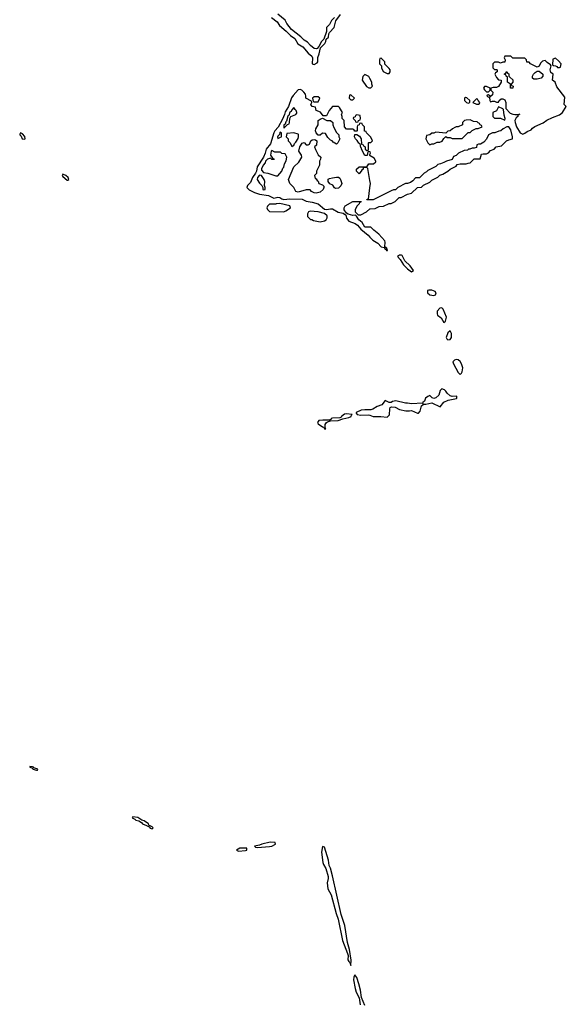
# Model space of a CAD drawing. Header units: inches. Extents: x 2769577 to 2880010, y 685631 to 825129.
# Tile 119 of 155: x 2816543 to 2821938, y 764610 to 774326. Entities that reach past the tile are written whole.
import ezdxf

# ---------------------------------------------------------------- set-up
doc = ezdxf.new("R2010")
doc.units = ezdxf.units.IN
doc.header["$MEASUREMENT"] = 0
for name, color, linetype in [('C8716', 7, 'Continuous'), ('C8717', 7, 'Continuous'), ('C8727', 7, 'Continuous')]:
    doc.layers.add(name, color=color, linetype=linetype)

msp = doc.modelspace()

# ---------------------------------------------------------------- linework, layer by layer
at = {"layer": 'C8716', "color": 4, "elevation": 4}
for points in [[(2816642, 766958), (2816642, 766950), (2816663.6, 766943.6), (2816674, 766934), (2816672, 766930), (2816710, 766921), (2816718, 766922), (2816722, 766930), (2816682, 766942), (2816678, 766950), (2816670, 766953.2)], [(2817661, 766459), (2817652, 766450), (2817678, 766438), (2817690, 766427.3), (2817719.8, 766419.8), (2817744, 766404), (2817756, 766390), (2817796, 766376), (2817822, 766362), (2817830, 766347.3), (2817850, 766341), (2817859, 766350), (2817850, 766362), (2817816.4, 766376.4), (2817813.2, 766390), (2817770, 766421.2), (2817748, 766428), (2817707.3, 766452.7)], [(2819014, 766210), (2818934, 766190), (2818910, 766179), (2818862, 766170), (2818870, 766162), (2818890, 766158), (2819010, 766168), (2819030, 766171), (2819068, 766190), (2819066, 766206)], [(2818786, 766150), (2818714, 766150), (2818682, 766130), (2818702.8, 766122.8), (2818770, 766128), (2818786, 766130)], [(2819530, 766168), (2819521.6, 766110), (2819536, 766010), (2819542, 765990), (2819565.3, 765950), (2819588.7, 765870), (2819588.8, 765850), (2819578.5, 765810), (2819583.2, 765750), (2819616.5, 765690), (2819665.5, 765505.5), (2819687.2, 765450), (2819730, 765238), (2819779.3, 765110), (2819783.8, 765090), (2819783, 765050), (2819790, 765031.3), (2819802.8, 765022.8), (2819810, 764994), (2819812.9, 765047.1), (2819798, 765150), (2819779.1, 765219.1), (2819751.5, 765388.5), (2819716.5, 765496.5), (2819630, 765879), (2819610, 765952), (2819598.4, 765978.4), (2819590, 766032.7), (2819550, 766162)]]:
    msp.add_lwpolyline(points, close=True, dxfattribs=at)
msp.add_lwpolyline([(2819950, 764599.3), (2819916.6, 764676.6), (2819906.2, 764750), (2819890, 764813.2), (2819870, 764876), (2819850, 764902), (2819841.3, 764878.7), (2819838.4, 764850), (2819852.7, 764767.3), (2819863.7, 764730), (2819893.7, 764673.7), (2819903.4, 764603.4)], dxfattribs=at)
at = {"layer": 'C8717', "color": 4, "elevation": 4}
for points in [[(2819028.8, 774348.8), (2819083.4, 774303.4), (2819107.3, 774267.3), (2819173.7, 774213.7), (2819215.6, 774170), (2819258.8, 774138.8), (2819287, 774087), (2819337.3, 774057.3), (2819390, 773996.9), (2819424.7, 773964.7), (2819433.1, 773950), (2819430.7, 773890.7), (2819450, 773884.9), (2819479.3, 773900.7), (2819486.6, 773910), (2819486, 773954), (2819499.7, 773990), (2819512.1, 774047.9), (2819555.1, 774090), (2819564, 774110), (2819567.3, 774132.7), (2819590, 774154), (2819594.2, 774185.8), (2819600.7, 774199.3), (2819645.2, 774250), (2819664.5, 774315.5), (2819710, 774378)], [(2819651, 774349), (2819621.1, 774318.9), (2819599.8, 774280.2), (2819572, 774250), (2819571.3, 774208.7), (2819545.4, 774134.6), (2819522, 774110), (2819496.9, 774063.1), (2819478, 774042), (2819470, 774037.2), (2819450, 774042.7), (2819414, 774070), (2819383.6, 774103.6), (2819350, 774123.7), (2819316.9, 774156.9), (2819224.5, 774230), (2819180.7, 774290), (2819162.9, 774322.9), (2819090, 774379.3)], [(2820000, 773746), (2819990, 773766), (2819950, 773786), (2819930, 773766), (2819924.7, 773730), (2819965.4, 773665.4), (2819990, 773654), (2820000, 773654)], [(2820000, 773176), (2819966, 773210), (2819962, 773222), (2819947.3, 773227.3), (2819946, 773270), (2819927.3, 773287.3), (2819922, 773302), (2819910, 773306), (2819898, 773302), (2819892.7, 773287.3), (2819878, 773282), (2819874, 773270), (2819874, 773230), (2819870, 773226), (2819850, 773226), (2819842, 773242), (2819830, 773246), (2819770, 773246), (2819748, 773270), (2819746, 773330), (2819726, 773350), (2819726, 773370), (2819718, 773390), (2819728, 773410), (2819700.4, 773460.4), (2819690, 773468), (2819630, 773468), (2819598, 773430), (2819570, 773378), (2819538, 773378), (2819512.5, 773412.5), (2819468, 773430), (2819462, 773462), (2819428, 773470), (2819418, 773490), (2819426, 773510), (2819422, 773522), (2819366, 773550), (2819368.7, 773570), (2819364, 773590), (2819346.6, 773610), (2819326.6, 773630), (2819310, 773638.3), (2819290, 773632.4), (2819241.1, 773578.9), (2819225.3, 773554.7), (2819195.8, 773470), (2819162.5, 773417.5), (2819156.1, 773390), (2819135.8, 773344.2), (2819094.5, 773265.5), (2819062.7, 773230), (2819051.2, 773210), (2819019.1, 773100.9), (2818974.4, 773050), (2818966.4, 773010), (2818950.2, 772970), (2818887.5, 772872.5), (2818879.8, 772830), (2818871, 772810), (2818840.2, 772770), (2818821.6, 772718.4), (2818791.7, 772690), (2818785.7, 772670), (2818806.5, 772646.5), (2818859.6, 772619.6), (2818910, 772603.8), (2818998.8, 772590), (2819050, 772563.8), (2819090, 772575.6), (2819112, 772572), (2819130, 772558), (2819150, 772550.3), (2819210, 772559.6), (2819330, 772556.5), (2819370, 772536), (2819430, 772526), (2819488.2, 772510), (2819550, 772454.9), (2819570, 772451.8), (2819610, 772460.2), (2819630, 772459.3), (2819686.2, 772426.2), (2819736.1, 772416.1), (2819759, 772401), (2819762, 772402), (2819767.8, 772367.8), (2819790, 772337.4), (2819854.3, 772314.3), (2819878.4, 772298.4), (2819910, 772258.4), (2819981.3, 772201.3), (2820000, 772180.9)], [(2820000, 773022.7), (2819990, 773026), (2819978, 773022), (2819972.7, 772987.3), (2819950, 772986), (2819918, 773050), (2819918, 773058), (2819910, 773066), (2819902, 773102), (2819890, 773106), (2819875.3, 773135.3), (2819858, 773150), (2819848, 773170), (2819850, 773194), (2819870, 773194), (2819896.9, 773176.9), (2819911.6, 773151.6), (2819918, 773098), (2819932.7, 773092.7), (2819938, 773078), (2819952.7, 773072.7), (2819954, 773050), (2819970, 773034), (2819982, 773038), (2819986, 773050), (2819986, 773110), (2819990, 773114), (2820000, 773114)], [(2820000, 772986), (2819998, 772990), (2820000, 772995)], [(2820000, 772739.6), (2819979, 772859), (2819970, 772868), (2819934, 772866), (2819932, 772850), (2819919.6, 772840.4), (2819894, 772806), (2819866, 772830), (2819866, 772850), (2819892.7, 772872.7), (2819970, 772874), (2819990, 772902), (2820000, 772902.6)], [(2820000, 772548.2), (2819968, 772548), (2819974, 772554), (2819986, 772554), (2820000, 772667.7)], [(2820000, 772279), (2819950, 772277.2), (2819923.2, 772323.2), (2819889.5, 772349.5), (2819868.7, 772388.7), (2819858, 772398), (2819830, 772395.3), (2819786, 772406), (2819770, 772415.3), (2819747, 772450), (2819746.6, 772470), (2819755.3, 772490), (2819830, 772531), (2819912.7, 772532.7), (2819910, 772526), (2819898, 772522), (2819894, 772510), (2819870, 772486), (2819854, 772450), (2819854, 772430), (2819882, 772402), (2819910, 772402), (2819966, 772430), (2820000, 772459.3)], [(2820000, 770477), (2819950, 770477), (2819911.8, 770471.8), (2819864.7, 770450), (2819863.6, 770443.6), (2819874, 770430), (2819910, 770424.9), (2819986.8, 770426.8), (2820000, 770422.3)]]:
    msp.add_lwpolyline(points, dxfattribs=at)
at = {"layer": 'C8717', "color": 4}
for points, elevation in [([(2819490, 773566), (2819450, 773566), (2819434, 773550), (2819438, 773518), (2819450, 773514), (2819490, 773514), (2819506, 773550)], 4), ([(2819810, 773586), (2819798, 773582), (2819794, 773550), (2819810, 773534), (2819830, 773534), (2819846, 773550)], 4), ([(2819250, 773458), (2819230, 773438), (2819220.7, 773419.3), (2819210, 773412.7), (2819198, 773382), (2819190, 773375.3), (2819176.9, 773323.1), (2819170, 773318), (2819163.6, 773296.4), (2819148.8, 773290), (2819150, 773254), (2819187.3, 773292.7), (2819202, 773298), (2819207.3, 773312.7), (2819208, 773352), (2819218, 773370), (2819270, 773392), (2819277.2, 773402.8), (2819279, 773410), (2819272, 773430), (2819260.2, 773440.2)], 8), ([(2819670, 773098), (2819636.4, 773116.4), (2819626, 773130), (2819610, 773138), (2819583.1, 773163.1), (2819562, 773202), (2819530, 773206), (2819510, 773186), (2819490, 773186), (2819470, 773208), (2819463.7, 773230), (2819466, 773250), (2819489.2, 773290), (2819489.2, 773330), (2819510, 773346), (2819530, 773354), (2819572.7, 773332.7), (2819611.6, 773331.6), (2819634, 773310), (2819634, 773290), (2819643.6, 773263.6), (2819670, 773214), (2819694, 773190), (2819694, 773170), (2819702, 773150), (2819682, 773110)], 4), ([(2819870, 773386), (2819858, 773382), (2819852.7, 773367.3), (2819838, 773362), (2819834, 773350), (2819852.7, 773332.7), (2819858, 773318), (2819870, 773314), (2819882, 773318), (2819887.3, 773332.7), (2819902, 773338), (2819906, 773350), (2819902, 773382)], 4), ([(2816550, 773208), (2816542.8, 773197.2), (2816544, 773190), (2816556.3, 773176.3), (2816568.5, 773150), (2816590, 773147.7), (2816598, 773150), (2816594.8, 773174.8), (2816570, 773199)], 4), ([(2819115.3, 773215.3), (2819110, 773214), (2819106.4, 773193.6), (2819090, 773178), (2819087.3, 773167.3), (2819090, 773154), (2819110, 773162), (2819126, 773170), (2819126, 773210)], 8), ([(2819250, 773208), (2819178, 773202), (2819174, 773170), (2819191.6, 773151.6), (2819194, 773130), (2819214, 773110), (2819230, 773074), (2819238, 773082), (2819250, 773084.7), (2819256, 773104), (2819270, 773118), (2819290, 773152), (2819296, 773170), (2819293.6, 773193.6), (2819290, 773198)], 8), ([(2819470, 772614.5), (2819450, 772618), (2819422, 772630), (2819408.4, 772648.4), (2819371.6, 772648.4), (2819290, 772624), (2819270, 772629), (2819248.7, 772670), (2819209, 772710), (2819195.3, 772750), (2819250, 772874), (2819299.3, 772920.7), (2819329, 772970), (2819324, 772990), (2819299.3, 773030), (2819308.2, 773070), (2819330, 773106), (2819350, 773114.8), (2819370, 773092), (2819390, 773091.3), (2819402, 773098), (2819415.3, 773130), (2819430, 773141), (2819450, 773144.7), (2819462, 773142), (2819474, 773130), (2819471.6, 773088.4), (2819454, 773070), (2819463.6, 773043.6), (2819490, 772994), (2819514, 772970), (2819511.6, 772948.4), (2819502, 772930), (2819502, 772890), (2819472, 772830), (2819471.6, 772808.4), (2819454, 772790), (2819458, 772758), (2819470, 772754), (2819478, 772738), (2819490, 772734), (2819494, 772710), (2819530, 772698), (2819544.7, 772684.7), (2819546, 772670), (2819538.8, 772650), (2819510, 772624.5)], 4), ([(2819030, 773036), (2819024, 773030), (2819018, 772990), (2819038, 772958), (2819050, 772954), (2819054, 772946), (2819030, 772948), (2819018, 772958), (2818990, 772949.2), (2818970, 772929), (2818965.1, 772914.9), (2818946.4, 772890), (2818930, 772855.3), (2818930, 772842), (2818950, 772818), (2818990.8, 772810.8), (2819070, 772786), (2819090, 772784.7), (2819128.7, 772830), (2819140.1, 772859.9), (2819148.7, 772870), (2819158, 772902), (2819174, 772934), (2819178, 772970), (2819162, 773002), (2819130, 773006), (2819118, 773018), (2819060.4, 773020.4)], 8), ([(2816970, 772802), (2816962.8, 772790), (2816970, 772778), (2817010, 772744), (2817017.2, 772742.8), (2817028, 772750), (2817022, 772770), (2816998, 772790)], 4), ([(2818910, 772793.2), (2818891, 772770), (2818887.9, 772747.9), (2818910, 772712), (2818934, 772690), (2818942, 772670), (2818942, 772650), (2818950, 772646), (2818966, 772650), (2818966, 772670), (2818958, 772690), (2818962, 772730), (2818955.3, 772750), (2818930, 772788)], 8), ([(2819660.4, 772660.4), (2819650, 772666), (2819632.5, 772692.5), (2819605.2, 772705.2), (2819589, 772729), (2819589, 772751), (2819601.2, 772758.8), (2819630, 772766), (2819670, 772771), (2819690, 772771), (2819701.4, 772761.4), (2819710.6, 772750.6), (2819722.8, 772710), (2819713.7, 772686.3), (2819690, 772662)], 4), ([(2819111.5, 772511.5), (2819074, 772510), (2819070, 772506), (2819010, 772506), (2818990, 772486), (2818982, 772470), (2818990, 772454), (2819010, 772434), (2819150, 772431.3), (2819170, 772441), (2819215.3, 772470), (2819208, 772490)], 4), ([(2819410, 772435.3), (2819394, 772430), (2819382, 772410), (2819383.6, 772383.6), (2819412.7, 772352.7), (2819427.3, 772352.7), (2819443.6, 772343.6), (2819510, 772331.3), (2819550, 772341), (2819568, 772350), (2819578, 772370), (2819578, 772390), (2819552.9, 772412.9), (2819490, 772428.7)], 4), ([(2819770, 770435.8), (2819750, 770432.8), (2819718.8, 770410), (2819717.3, 770402.7), (2819703.5, 770396.5), (2819630, 770393), (2819618, 770390), (2819616.9, 770383.1), (2819605.4, 770374.6), (2819535.1, 770375.1), (2819496, 770370), (2819483.7, 770350), (2819490, 770339.1), (2819530, 770308), (2819543.5, 770303.5), (2819550, 770287.7), (2819566, 770290), (2819558, 770298), (2819557.2, 770330), (2819570, 770352), (2819581.2, 770358.8), (2819610, 770366.8), (2819686, 770370), (2819732.9, 770387.1), (2819790, 770399.1), (2819814, 770410), (2819816.4, 770423.6), (2819826, 770430)], 4)]:
    msp.add_lwpolyline(points, close=True, dxfattribs=dict(at, elevation=elevation))
at = {"layer": 'C8727', "color": 4, "elevation": 4}
for points in [[(2820110, 773946), (2820098, 773942), (2820094, 773930), (2820094, 773890), (2820114, 773870), (2820114, 773850), (2820130, 773814), (2820170, 773794), (2820190, 773794), (2820198, 773810), (2820198, 773830), (2820190, 773846), (2820147.3, 773887.3), (2820146, 773910)], [(2821390, 773966), (2821330, 773966), (2821324.7, 773950), (2821334, 773930), (2821332.7, 773907.3), (2821310, 773906), (2821290, 773898), (2821270, 773906), (2821230, 773906), (2821214, 773890), (2821214, 773850), (2821230, 773834), (2821250, 773834), (2821254, 773830), (2821254, 773810), (2821238, 773802), (2821234, 773790), (2821242, 773770), (2821250, 773754), (2821270, 773734), (2821294, 773730), (2821294, 773710), (2821270, 773666), (2821250, 773658), (2821216.4, 773656.4), (2821194, 773650), (2821194, 773630), (2821214, 773610), (2821210, 773586), (2821182, 773562), (2821186, 773570), (2821170, 773586), (2821158, 773582), (2821154, 773570), (2821179.6, 773559.6), (2821182, 773530), (2821190, 773514), (2821210, 773522), (2821230, 773522), (2821250, 773512), (2821267.3, 773512.7), (2821275.3, 773530), (2821294.6, 773545.4), (2821310, 773544), (2821330, 773534.8), (2821340.7, 773510), (2821342, 773450), (2821383.1, 773403.1), (2821410, 773392.7), (2821429.4, 773390.6), (2821468.4, 773391.6), (2821478, 773398), (2821474, 773390), (2821458, 773382), (2821458, 773370), (2821443.4, 773356.6), (2821430.8, 773330), (2821434.8, 773310), (2821447.7, 773267.7), (2821484, 773210), (2821510, 773196), (2821530, 773204.7), (2821550, 773222), (2821590, 773238), (2821603.2, 773256.8), (2821626.6, 773273.4), (2821710, 773307.3), (2821746.6, 773333.4), (2821800.1, 773359.9), (2821870, 773386.8), (2821902, 773410), (2821938, 773470), (2821918, 773490), (2821922, 773562), (2821844.7, 773664.7), (2821828, 773710), (2821802, 773730), (2821808.7, 773788.7), (2821786.3, 773806.3), (2821779.3, 773830), (2821788.7, 773870), (2821782, 773882), (2821750, 773902), (2821737.2, 773917.2), (2821730, 773922), (2821702, 773918), (2821683.6, 773896.4), (2821670, 773868), (2821650, 773858), (2821586, 773890), (2821570, 773906), (2821547.3, 773907.3), (2821546, 773930), (2821530, 773946), (2821410, 773946)], [(2821830, 773946), (2821804.7, 773935.3), (2821802, 773882), (2821812.7, 773872.7), (2821830, 773872), (2821844.7, 773864.7), (2821850, 773854), (2821870, 773854), (2821882, 773858), (2821886, 773890), (2821860.4, 773920.4)], [(2821410, 773648.7), (2821388.7, 773650), (2821386, 773690), (2821358, 773710), (2821358, 773758), (2821346, 773770), (2821342, 773782), (2821326, 773790), (2821342, 773798), (2821350, 773814), (2821358, 773798), (2821371.6, 773791.6), (2821372, 773770), (2821379.6, 773759.6), (2821410, 773734), (2821411.6, 773708.4), (2821394, 773690), (2821398, 773678), (2821414, 773670)], [(2821619, 773739), (2821604, 773750), (2821604, 773770), (2821614, 773790), (2821630, 773806), (2821650, 773818), (2821670, 773818), (2821704.7, 773790), (2821704.7, 773770), (2821690, 773748.7), (2821650, 773739.3)], [(2821150, 773666), (2821130, 773666), (2821122, 773650), (2821130, 773634), (2821150, 773614), (2821170, 773614), (2821186, 773630), (2821186, 773650)], [(2820942, 773558), (2820934, 773550), (2820934, 773530), (2820954, 773510), (2820970, 773502), (2820986, 773510), (2820986, 773530), (2820956.4, 773556.4)], [(2821050, 773546), (2821014, 773510), (2821050, 773494), (2821070, 773494), (2821082, 773498), (2821086, 773510), (2821067.3, 773527.3), (2821062, 773542)], [(2821270, 773466), (2821250, 773426), (2821214, 773410), (2821214, 773370), (2821230, 773354), (2821287.3, 773352.7), (2821330, 773334), (2821334, 773350), (2821324, 773384), (2821319, 773439), (2821310, 773448)], [(2820990, 773338), (2820950, 773335.3), (2820934, 773330), (2820914, 773310), (2820912.7, 773287.3), (2820871.6, 773268.4), (2820850, 773268), (2820838, 773262), (2820814, 773250), (2820791.6, 773228.4), (2820770, 773226), (2820750, 773206), (2820650, 773215.3), (2820630, 773206), (2820610, 773206), (2820591.6, 773188.4), (2820558, 773182), (2820552, 773150), (2820572, 773110), (2820590, 773092), (2820610, 773102), (2820630, 773102), (2820663.1, 773116.9), (2820690, 773118), (2820713.6, 773126.4), (2820730, 773154), (2820750, 773174), (2820763.6, 773163.6), (2820790, 773162), (2820810, 773152), (2820910, 773154), (2820970, 773214), (2820990, 773214), (2821007.3, 773232.7), (2821020.4, 773239.6), (2821048.4, 773251.6), (2821067.3, 773252.7), (2821106, 773270), (2821102, 773282), (2821087.3, 773287.3), (2821082, 773302), (2821067.3, 773307.3), (2821058, 773318), (2821020.4, 773320.4)], [(2820310, 772004), (2820290, 772004), (2820271.3, 771990), (2820299.5, 771959.5), (2820330, 771906.7), (2820370, 771868.8), (2820410, 771839.1), (2820429, 771850), (2820396.1, 771896.1), (2820345.6, 771945.6), (2820317.5, 771997.5)], [(2820582, 771658), (2820566.6, 771653.4), (2820568.2, 771630), (2820590, 771610.5), (2820630, 771603.1), (2820646, 771610), (2820655.1, 771630), (2820644.8, 771644.8), (2820610, 771656.9)], [(2820710, 771481.2), (2820690, 771480.9), (2820664.9, 771450), (2820662.5, 771422.5), (2820666.8, 771410), (2820703.1, 771383.1), (2820730, 771337.3), (2820745.2, 771350), (2820754, 771390), (2820724, 771470)], [(2820790, 771255.3), (2820770, 771237.2), (2820750.6, 771190), (2820757.5, 771177.5), (2820770, 771168.5), (2820790, 771170.8), (2820806, 771190), (2820805.2, 771230)], [(2820850, 770971.5), (2820833, 770967), (2820817.3, 770950), (2820824, 770930), (2820870, 770844.7), (2820890, 770824.7), (2820903.1, 770836.9), (2820908.7, 770850), (2820915.3, 770890), (2820902.7, 770930), (2820891.5, 770951.5), (2820870, 770969.4)]]:
    msp.add_lwpolyline(points, close=True, dxfattribs=at)
for points in [[(2820000, 773654), (2820010, 773654), (2820026, 773670), (2820018, 773690), (2820018, 773710), (2820000, 773746)], [(2820000, 772459.3), (2820000.4, 772459.6), (2820050, 772462), (2820090, 772482), (2820134.6, 772485.4), (2820190, 772512), (2820210, 772512), (2820248.4, 772531.6), (2820288.4, 772571.6), (2820307.3, 772572.7), (2820370, 772604.7), (2820410, 772614), (2820468.4, 772671.6), (2820510, 772674), (2820527.3, 772692.7), (2820590, 772722), (2820610, 772742), (2820670, 772772), (2820689.1, 772790.9), (2820718, 772802), (2820770, 772832), (2820790, 772852), (2820850, 772882), (2820862, 772898), (2820890, 772904.7), (2820950, 772902), (2820968.4, 772911.6), (2820990, 772914), (2821028.4, 772951.6), (2821087.3, 772952.7), (2821102, 772998), (2821116.4, 773003.6), (2821150, 773002), (2821168.4, 773011.6), (2821190, 773034), (2821226, 773050), (2821246, 773070), (2821299, 773081), (2821348.4, 773131.6), (2821370, 773142), (2821406, 773150), (2821408, 773170), (2821390, 773238), (2821370, 773268), (2821350, 773268), (2821314, 773250), (2821291.6, 773228.4), (2821272.7, 773227.3), (2821231.1, 773208.9), (2821210, 773208), (2821171.6, 773188.4), (2821151.6, 773148.4), (2821123.6, 773116.4), (2821090, 773098), (2821070, 773098), (2821054, 773090), (2821050, 773066), (2821030, 773058), (2821010, 773058), (2820987.3, 773047.3), (2820972.7, 773047.3), (2820962, 773038), (2820930, 773035.3), (2820874, 773010), (2820850, 772986), (2820825.4, 772974.6), (2820810, 772946), (2820754, 772930), (2820730, 772915.3), (2820696.9, 772903.1), (2820670, 772898), (2820650, 772878), (2820570, 772838), (2820556.9, 772823.1), (2820534, 772810), (2820490, 772766), (2820450, 772766), (2820423.6, 772736.4), (2820399.6, 772720.4), (2820371.6, 772708.4), (2820350, 772708), (2820274, 772670), (2820251.6, 772648.4), (2820232.7, 772647.3), (2820210, 772638), (2820031.6, 772548.4), (2820000, 772548.2)], [(2820000, 773114), (2820010, 773114), (2820026, 773130), (2820010, 773166), (2820000, 773176)], [(2820000, 772995), (2820006, 773010), (2820002, 773022), (2820000, 773022.7)], [(2820000, 772902.6), (2820035.3, 772904.7), (2820058, 772922), (2820058, 772930), (2820040.4, 772960.4), (2820002, 772982), (2820000, 772986)], [(2820000, 772667.7), (2820005.2, 772710), (2820000, 772739.6)], [(2820000, 772180.9), (2820029.1, 772149.1), (2820079.3, 772119.3), (2820110, 772086), (2820138.8, 772078.8), (2820150, 772062), (2820159.6, 772059.6), (2820162, 772050), (2820170, 772048.4), (2820173.2, 772050), (2820170, 772066), (2820162, 772062), (2820166, 772070), (2820146, 772086), (2820149.2, 772130), (2820145.2, 772145.2), (2820089.2, 772210), (2820038, 772250), (2820010, 772279.3), (2820000, 772279)], [(2820000, 770422.3), (2820031.6, 770411.6), (2820108.9, 770411.1), (2820170, 770404.7), (2820193.2, 770426.8), (2820195.5, 770484.5), (2820200.9, 770499.1), (2820212.9, 770507.1), (2820250, 770502), (2820290, 770480.7), (2820354, 770466), (2820390, 770464.7), (2820410.9, 770470.9), (2820470, 770442), (2820478, 770442), (2820496.4, 770463.6), (2820510, 770514), (2820526, 770530), (2820522, 770538), (2820532.7, 770532.7), (2820552, 770532), (2820610, 770544), (2820693.2, 770506.8), (2820730, 770550.7), (2820771, 770571), (2820853.2, 770586.8), (2820858, 770590), (2820858, 770610), (2820810, 770608), (2820790, 770613.6), (2820761.1, 770641.1), (2820750, 770660.9), (2820734.9, 770674.9), (2820710, 770682.7), (2820694.4, 770665.6), (2820678.7, 770621.3), (2820650, 770593.3), (2820630, 770589.4), (2820613.6, 770593.6), (2820590, 770617.2), (2820570, 770609.2), (2820548.2, 770590), (2820537.3, 770562.7), (2820522, 770550), (2820519.6, 770540.4), (2820410, 770535.6), (2820370, 770542), (2820350, 770540.7), (2820256, 770564), (2820221, 770559), (2820210, 770548), (2820190, 770548), (2820150, 770568), (2820115.8, 770524.2), (2820070, 770509.4), (2820030, 770483.7), (2820010, 770477), (2820000, 770477)]]:
    msp.add_lwpolyline(points, dxfattribs=at)

doc.saveas('drawing.dxf')
